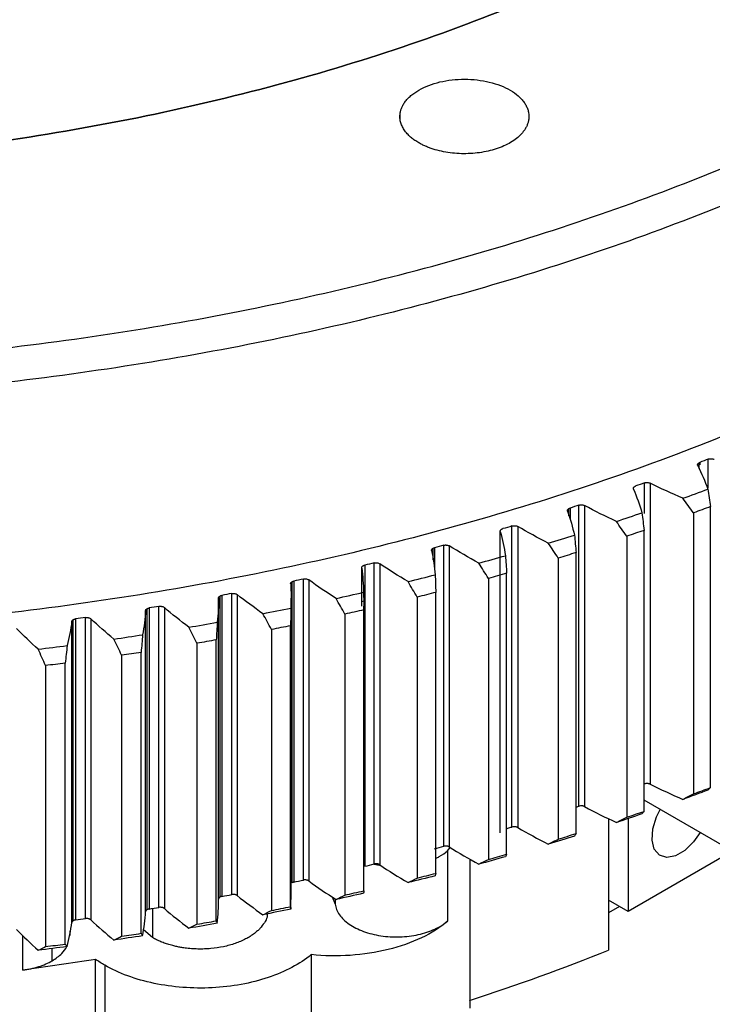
# Model space of a CAD drawing. Header units: millimetres. Extents: x 4624 to 7637, y -669 to 1387.
# Tile 65 of 84: x 7227 to 7284, y 68 to 148. Entities that reach past the tile are written whole.
import ezdxf

# ---------------------------------------------------------------- set-up
doc = ezdxf.new("R2010")
doc.units = ezdxf.units.MM

msp = doc.modelspace()

# ---------------------------------------------------------------- linework, layer by layer
at = {"color": 7, "linetype": 'Continuous', "lineweight": 25}
for p, q in [((7258.333, 140.326), (7258.333, 140.816)), ((7282.652, 111.869), (7282.652, 112.325)), ((7282.714, 112.354), (7282.714, 112.171)), ((7283.402, 110.287), (7283.402, 112.619)), ((7278.202, 108.2), (7278.202, 110.687)), ((7278.67, 110.664), (7278.67, 86.168)), ((7272.064, 108.022), (7272.064, 108.601)), ((7272.152, 108.64), (7272.152, 107.712)), ((7272.875, 84.377), (7272.875, 108.873)), ((7273.34, 108.84), (7273.34, 84.344)), ((7282.205, 108.251), (7282.205, 85.387)), ((7283.586, 85.898), (7283.586, 108.761)), ((7266.48, 82.227), (7266.48, 106.723)), ((7267.428, 82.686), (7267.428, 107.182)), ((7267.891, 107.138), (7267.891, 82.642)), ((7278.179, 83.963), (7278.179, 106.826)), ((7276.764, 106.348), (7276.764, 83.485)), ((7261.002, 104.424), (7261.002, 105.369)), ((7261.119, 105.415), (7261.119, 103.629)), ((7261.87, 81.119), (7261.87, 105.615)), ((7262.33, 105.561), (7262.33, 81.065)), ((7272.644, 82.153), (7272.644, 105.016)), ((7256.211, 79.68), (7256.211, 104.176)), ((7271.198, 104.57), (7271.198, 81.706)), ((7255.203, 100.667), (7255.203, 103.761)), ((7255.446, 103.993), (7255.446, 79.497)), ((7256.666, 104.111), (7256.666, 79.615)), ((7249.535, 78.151), (7249.535, 102.647)), ((7249.681, 102.701), (7249.681, 78.204)), ((7250.457, 78.37), (7250.457, 102.866)), ((7250.908, 102.791), (7250.908, 78.295)), ((7265.516, 102.919), (7265.516, 80.056)), ((7266.991, 80.469), (7266.991, 103.332)), ((7261.227, 78.915), (7261.227, 101.778)), ((7243.559, 76.823), (7243.559, 101.32)), ((7243.672, 76.987), (7243.672, 101.483)), ((7243.832, 101.54), (7243.832, 77.043)), ((7244.62, 77.191), (7244.62, 101.687)), ((7245.065, 101.602), (7245.065, 77.106)), ((7249.459, 76.802), (7249.459, 101.299)), ((7255.36, 101.07), (7255.203, 101.016)), ((7259.725, 101.398), (7259.725, 78.535)), ((7237.621, 75.802), (7237.621, 100.299)), ((7237.734, 75.957), (7237.734, 100.453)), ((7237.909, 100.512), (7237.909, 76.016)), ((7238.706, 76.146), (7238.706, 100.642)), ((7239.145, 100.547), (7239.145, 76.051)), ((7255.363, 77.45), (7255.363, 100.665)), ((7255.363, 77.492), (7255.363, 100.355)), ((7231.618, 74.917), (7231.618, 99.413)), ((7231.73, 75.062), (7231.73, 99.558)), ((7231.921, 99.62), (7231.921, 75.124)), ((7232.726, 75.235), (7232.726, 99.731)), ((7233.158, 99.626), (7233.158, 75.13)), ((7253.836, 100.01), (7253.836, 77.147)), ((7247.857, 98.757), (7247.857, 75.894)), ((7249.406, 76.204), (7249.406, 99.067)), ((7243.366, 75.051), (7243.366, 97.914)), ((7241.797, 97.64), (7241.797, 74.776)), ((7235.666, 96.661), (7235.666, 73.797)), ((7237.252, 74.037), (7237.252, 96.9)), ((7229.473, 95.821), (7229.473, 72.958)), ((7231.074, 73.161), (7231.074, 96.024)), ((7272.644, 84.302), (7272.875, 84.377)), ((7301.622, 71.334), (7278.179, 84.867)), ((7275.282, 83.375), (7275.282, 72.658)), ((7276.873, 83.373), (7276.873, 75.823)), ((7262.185, 80.747), (7262.398, 81.025)), ((7262.185, 80.747), (7262.185, 75.031)), ((7285.36, 80.722), (7276.873, 75.823)), ((7256.201, 79.677), (7256.648, 79.573)), ((7264.032, 67.938), (7264.032, 80.071)), ((7252.785, 77.011), (7253.039, 76.414)), ((7249.442, 76.007), (7249.434, 76.802)), ((7253.039, 76.838), (7253.039, 76.414)), ((7276.873, 75.823), (7275.282, 76.741)), ((7276.171, 76.228), (7275.282, 75.714)), ((7238.181, 76.06), (7238.181, 73.687)), ((7227.629, 71.038), (7227.629, 73.854)), ((7231.483, 73.847), (7231.483, 74.225)), ((7238.181, 73.687), (7237.435, 74.332)), ((7230.019, 71.806), (7230.019, 72.801)), ((7251.096, 72.302), (7251.096, 61.687)), ((7233.544, 62.938), (7233.544, 71.92)), ((7234.292, 71.442), (7234.292, 60.827))]:
    msp.add_line(p, q, dxfattribs=at)
at = {"color": 7, "linetype": 'Continuous', "lineweight": 25, "flags": 128}
msp.add_lwpolyline([(7282.741, 82.233), (7282.21, 81.469), (7281.494, 80.772), (7280.737, 80.335), (7280.022, 80.206), (7279.425, 80.398), (7279.011, 80.89), (7278.825, 81.63), (7278.888, 82.536), (7279.192, 83.512), (7279.491, 84.11)], dxfattribs=at)
at = {"color": 7, "linetype": 'Continuous', "lineweight": 25}
for points, knots in [([(7179.881, 120.349), (7180.272, 120.326), (7181.054, 120.281), (7182.228, 120.22), (7183.403, 120.163), (7184.578, 120.112), (7185.755, 120.066), (7186.932, 120.025), (7188.109, 119.989), (7189.288, 119.959), (7190.467, 119.934), (7193.218, 119.887), (7197.544, 119.871), (7203.438, 119.981), (7209.32, 120.221), (7215.183, 120.591), (7221.018, 121.091), (7228.745, 121.93), (7238.29, 123.299), (7249.492, 125.443), (7260.375, 128.078), (7270.877, 131.187), (7280.933, 134.753), (7290.486, 138.753), (7299.479, 143.165), (7307.859, 147.962), (7315.576, 153.117), (7322.586, 158.598), (7328.845, 164.374), (7334.319, 170.41), (7338.973, 176.671), (7342.783, 183.119), (7345.722, 189.717), (7347.777, 196.426), (7348.933, 203.206), (7349.185, 210.018), (7348.529, 216.82), (7346.972, 223.574), (7344.521, 230.238), (7341.191, 236.775), (7337.002, 243.144), (7332.816, 248.282), (7329.065, 252.271), (7326.054, 255.199), (7322.851, 258.058), (7319.461, 260.843), (7315.888, 263.551), (7312.886, 265.653), (7310.563, 267.194), (7308.987, 268.208), (7307.384, 269.206), (7305.757, 270.192), (7304.65, 270.836), (7304.097, 271.159)], [0, 0, 0, 0, 0.003125, 0.00625, 0.009374, 0.012499, 0.015623, 0.018749, 0.021874, 0.025, 0.028128, 0.031256, 0.046886, 0.06251, 0.078132, 0.093764, 0.109394, 0.125019, 0.156267, 0.187516, 0.218764, 0.250013, 0.281261, 0.312509, 0.343758, 0.375006, 0.406255, 0.437503, 0.468752, 0.5, 0.531249, 0.562497, 0.593745, 0.624994, 0.656242, 0.687491, 0.718739, 0.749988, 0.781236, 0.812485, 0.843733, 0.874982, 0.890603, 0.906236, 0.921865, 0.93749, 0.953112, 0.968744, 0.974999, 0.98125, 0.9875, 0.993749, 1, 1, 1, 1]), ([(7305.511, 270.342), (7311.143, 267.091), (7316.341, 263.59), (7325.748, 256.169), (7329.956, 252.249), (7337.285, 244.085), (7340.405, 239.84), (7345.483, 231.124), (7347.44, 226.653), (7350.147, 217.591), (7350.897, 213), (7351.169, 203.806), (7350.693, 199.203), (7348.525, 190.093), (7346.833, 185.586), (7342.275, 176.775), (7339.409, 172.471), (7332.569, 164.166), (7328.595, 160.166), (7319.634, 152.563), (7314.646, 148.961), (7303.775, 142.24), (7297.891, 139.121), (7285.366, 133.44), (7278.725, 130.878), (7264.841, 126.37), (7257.599, 124.425), (7242.683, 121.197), (7235.01, 119.914), (7219.415, 118.042), (7211.493, 117.453), (7195.585, 116.981), (7187.599, 117.098), (7179.676, 117.567)], [0, 0, 0, 0, 0.0625, 0.0625, 0.125, 0.125, 0.1875, 0.1875, 0.25, 0.25, 0.3125, 0.3125, 0.375, 0.375, 0.4375, 0.4375, 0.5, 0.5, 0.5625, 0.5625, 0.625, 0.625, 0.6875, 0.6875, 0.75, 0.75, 0.8125, 0.8125, 0.875, 0.875, 0.9375, 0.9375, 1, 1, 1, 1]), ([(7107.167, 157.474), (7107.431, 157.323), (7107.959, 157.02), (7108.759, 156.57), (7109.565, 156.125), (7110.378, 155.684), (7111.197, 155.248), (7112.023, 154.816), (7112.857, 154.387), (7113.696, 153.964), (7114.543, 153.544), (7115.396, 153.129), (7117.544, 152.102), (7121.063, 150.516), (7126.081, 148.476), (7131.267, 146.58), (7136.607, 144.834), (7142.09, 143.241), (7149.57, 141.327), (7159.212, 139.335), (7171.13, 137.611), (7183.284, 136.571), (7195.556, 136.223), (7207.828, 136.571), (7219.981, 137.611), (7231.9, 139.335), (7243.468, 141.724), (7254.575, 144.757), (7265.114, 148.403), (7274.982, 152.629), (7284.086, 157.392), (7292.337, 162.647), (7299.657, 168.345), (7305.973, 174.428), (7311.226, 180.84), (7315.366, 187.519), (7318.351, 194.399), (7320.154, 201.415), (7320.757, 208.5), (7320.154, 215.584), (7318.351, 222.6), (7315.366, 229.48), (7311.916, 235.046), (7308.6, 239.365), (7305.84, 242.529), (7302.815, 245.612), (7299.531, 248.606), (7295.997, 251.503), (7293.06, 253.676), (7290.876, 255.187), (7289.54, 256.081), (7288.179, 256.962), (7286.793, 257.83), (7285.384, 258.686), (7284.424, 259.245), (7283.944, 259.525)], [0, 0, 0, 0, 0.002843, 0.005685, 0.008527, 0.011368, 0.014209, 0.017049, 0.01989, 0.022731, 0.025573, 0.028416, 0.03126, 0.046886, 0.062517, 0.078143, 0.093774, 0.1094, 0.125031, 0.156278, 0.187526, 0.218773, 0.25002, 0.281268, 0.312515, 0.343763, 0.37501, 0.406258, 0.437505, 0.468753, 0.5, 0.531248, 0.562495, 0.593743, 0.62499, 0.656237, 0.687485, 0.718732, 0.74998, 0.781227, 0.812475, 0.843722, 0.87497, 0.890596, 0.906227, 0.921853, 0.937483, 0.95311, 0.96874, 0.973952, 0.979161, 0.984369, 0.989577, 0.994787, 1, 1, 1, 1]), ([(7283.944, 259.525), (7284.207, 259.373), (7284.731, 259.068), (7285.509, 258.607), (7286.28, 258.141), (7287.044, 257.672), (7287.8, 257.199), (7288.549, 256.722), (7289.291, 256.241), (7290.025, 255.756), (7290.752, 255.267), (7291.471, 254.775), (7293.25, 253.535), (7295.997, 251.503), (7299.531, 248.606), (7302.815, 245.613), (7305.84, 242.53), (7308.6, 239.365), (7311.915, 235.047), (7315.366, 229.48), (7318.351, 222.6), (7320.154, 215.584), (7320.757, 208.5), (7320.154, 201.415), (7318.351, 194.399), (7315.366, 187.519), (7311.226, 180.84), (7305.973, 174.428), (7299.657, 168.345), (7292.337, 162.647), (7284.086, 157.392), (7274.982, 152.629), (7265.114, 148.403), (7254.575, 144.757), (7243.468, 141.724), (7231.9, 139.335), (7219.981, 137.611), (7207.828, 136.571), (7195.556, 136.223), (7183.284, 136.571), (7171.13, 137.611), (7159.212, 139.335), (7149.57, 141.326), (7142.09, 143.24), (7136.608, 144.834), (7131.267, 146.58), (7126.082, 148.476), (7121.064, 150.516), (7117.3, 152.212), (7114.682, 153.472), (7113.134, 154.244), (7111.607, 155.029), (7110.104, 155.829), (7108.621, 156.643), (7107.652, 157.197), (7107.167, 157.474)], [0, 0, 0, 0, 0.0028432, 0.0056854, 0.0085269, 0.0113679, 0.0142086, 0.0170493, 0.0198901, 0.0227314, 0.0255733, 0.0284161, 0.0312599, 0.0468863, 0.0625168, 0.0781432, 0.0937737, 0.1094001, 0.1250306, 0.156278, 0.1875255, 0.218773, 0.2500204, 0.2812679, 0.3125153, 0.3437628, 0.3750103, 0.4062577, 0.4375052, 0.4687527, 0.5000001, 0.5312476, 0.562495, 0.5937425, 0.62499, 0.6562374, 0.6874849, 0.7187324, 0.7499798, 0.7812273, 0.8124747, 0.8437222, 0.8749697, 0.890596, 0.9062265, 0.9218529, 0.9374834, 0.9531098, 0.9687403, 0.973952, 0.9791611, 0.9843691, 0.9895773, 0.9947871, 1, 1, 1, 1]), ([(7350.955, 188.085), (7350.984, 187.375), (7351.108, 184.315), (7350.358, 178.909), (7348.689, 171.924), (7346.006, 165.039), (7342.414, 158.295), (7337.911, 151.735), (7332.532, 145.4), (7326.308, 139.327), (7319.278, 133.555), (7311.486, 128.12), (7302.978, 123.053), (7293.809, 118.388), (7284.033, 114.153), (7273.712, 110.374), (7262.909, 107.073), (7251.691, 104.272), (7240.127, 101.988), (7228.288, 100.235), (7216.247, 99.021), (7204.08, 98.367), (7191.854, 98.226), (7183.736, 98.6), (7179.676, 98.787)], [0, 0, 0, 0, 0.014197, 0.06114, 0.108083, 0.155026, 0.201969, 0.248912, 0.295855, 0.342798, 0.389741, 0.436684, 0.483627, 0.53057, 0.577513, 0.624456, 0.671399, 0.718342, 0.765285, 0.812228, 0.859171, 0.906114, 0.953057, 1, 1, 1, 1]), ([(7258.333, 140.816), (7258.341, 140.856), (7258.357, 140.935), (7258.39, 141.052), (7258.431, 141.168), (7258.48, 141.284), (7258.566, 141.456), (7258.706, 141.68), (7258.928, 141.949), (7259.195, 142.204), (7259.608, 142.521), (7260.221, 142.873), (7261.084, 143.203), (7262.043, 143.43), (7263.06, 143.543), (7264.095, 143.541), (7265.11, 143.422), (7266.066, 143.191), (7266.924, 142.857), (7267.654, 142.432), (7268.131, 142.016), (7268.422, 141.657), (7268.594, 141.376), (7268.717, 141.087), (7268.783, 140.825), (7268.807, 140.594), (7268.807, 140.395), (7268.788, 140.263), (7268.778, 140.197)], [0, 0, 0, 0, 0.01251, 0.025003, 0.0375, 0.05002, 0.062581, 0.093854, 0.125111, 0.156321, 0.187655, 0.250125, 0.312593, 0.375064, 0.437531, 0.500002, 0.56247, 0.62494, 0.687408, 0.749879, 0.812339, 0.843624, 0.874893, 0.906117, 0.937398, 0.958277, 0.979114, 1, 1, 1, 1]), ([(7259.844, 138.364), (7259.789, 138.396), (7259.681, 138.46), (7259.528, 138.562), (7259.382, 138.666), (7259.245, 138.775), (7259.052, 138.943), (7258.824, 139.179), (7258.599, 139.489), (7258.434, 139.813), (7258.344, 140.107), (7258.307, 140.368), (7258.302, 140.593), (7258.323, 140.742), (7258.333, 140.816)], [0, 0, 0, 0, 0.050055, 0.099989, 0.149903, 0.199894, 0.250062, 0.374863, 0.500017, 0.624818, 0.749972, 0.833313, 0.916503, 1, 1, 1, 1]), ([(7268.778, 140.197), (7268.77, 140.157), (7268.754, 140.076), (7268.72, 139.956), (7268.677, 139.836), (7268.627, 139.718), (7268.568, 139.601), (7268.5, 139.485), (7268.362, 139.276), (7268.115, 138.983), (7267.698, 138.629), (7267.201, 138.311), (7266.442, 137.947), (7265.338, 137.613), (7264.116, 137.47), (7263.13, 137.476), (7262.397, 137.541), (7261.687, 137.664), (7261.126, 137.814), (7260.702, 137.96), (7260.399, 138.082), (7260.111, 138.216), (7259.933, 138.314), (7259.844, 138.364)], [0, 0, 0, 0, 0.017934, 0.035802, 0.053631, 0.071452, 0.089293, 0.107183, 0.125151, 0.18761, 0.250208, 0.312667, 0.375264, 0.500008, 0.624751, 0.68721, 0.749808, 0.812267, 0.874865, 0.906201, 0.937398, 0.968612, 1, 1, 1, 1]), ([(7282.552, 112.099), (7282.547, 112.109), (7282.538, 112.128), (7282.534, 112.158), (7282.537, 112.189), (7282.55, 112.229), (7282.582, 112.278), (7282.629, 112.309), (7282.652, 112.325)], [0, 0, 0, 0, 0.123474, 0.246352, 0.371113, 0.500126, 0.748339, 1, 1, 1, 1]), ([(7283.402, 112.619), (7283.42, 112.626), (7283.456, 112.638), (7283.515, 112.651), (7283.577, 112.658), (7283.661, 112.66), (7283.768, 112.65), (7283.837, 112.622), (7283.872, 112.608)], [0, 0, 0, 0, 0.12556, 0.2488, 0.372886, 0.500921, 0.750297, 1, 1, 1, 1]), ([(7278.202, 110.687), (7278.22, 110.693), (7278.257, 110.704), (7278.317, 110.715), (7278.379, 110.721), (7278.463, 110.721), (7278.569, 110.709), (7278.637, 110.679), (7278.671, 110.665)], [0, 0, 0, 0, 0.12556, 0.2488, 0.372886, 0.500921, 0.750297, 1, 1, 1, 1]), ([(7277.317, 110.186), (7277.313, 110.195), (7277.306, 110.214), (7277.303, 110.243), (7277.307, 110.273), (7277.321, 110.312), (7277.354, 110.358), (7277.399, 110.388), (7277.421, 110.403)], [0, 0, 0, 0, 0.123263, 0.246175, 0.371051, 0.500096, 0.748309, 1, 1, 1, 1]), ([(7271.956, 108.393), (7271.953, 108.405), (7271.946, 108.43), (7271.949, 108.468), (7271.965, 108.511), (7271.999, 108.558), (7272.042, 108.587), (7272.064, 108.601)], [0, 0, 0, 0, 0.165772, 0.330676, 0.49938, 0.747888, 1, 1, 1, 1]), ([(7272.875, 108.873), (7272.893, 108.879), (7272.931, 108.89), (7272.991, 108.899), (7273.054, 108.904), (7273.138, 108.902), (7273.243, 108.887), (7273.309, 108.856), (7273.342, 108.841)], [0, 0, 0, 0, 0.12556, 0.2488, 0.372886, 0.500921, 0.750297, 1, 1, 1, 1]), ([(7266.478, 106.723), (7266.475, 106.735), (7266.47, 106.758), (7266.475, 106.795), (7266.491, 106.836), (7266.525, 106.881), (7266.567, 106.908), (7266.588, 106.922)], [0, 0, 0, 0, 0.165674, 0.330681, 0.499331, 0.747837, 1, 1, 1, 1]), ([(7267.428, 107.182), (7267.447, 107.187), (7267.485, 107.197), (7267.546, 107.205), (7267.609, 107.208), (7267.693, 107.205), (7267.797, 107.187), (7267.861, 107.155), (7267.892, 107.139)], [0, 0, 0, 0, 0.12556, 0.2488, 0.372886, 0.500921, 0.750297, 1, 1, 1, 1]), ([(7260.89, 105.178), (7260.888, 105.19), (7260.884, 105.212), (7260.891, 105.247), (7260.908, 105.286), (7260.942, 105.329), (7260.982, 105.355), (7261.002, 105.369)], [0, 0, 0, 0, 0.165637, 0.330208, 0.497685, 0.747644, 1, 1, 1, 1]), ([(7261.87, 105.615), (7261.89, 105.62), (7261.929, 105.629), (7261.99, 105.636), (7262.053, 105.638), (7262.137, 105.632), (7262.24, 105.612), (7262.301, 105.579), (7262.332, 105.562)], [0, 0, 0, 0, 0.12556, 0.2488, 0.372886, 0.500921, 0.750297, 1, 1, 1, 1]), ([(7256.211, 104.176), (7256.231, 104.18), (7256.27, 104.189), (7256.332, 104.194), (7256.395, 104.194), (7256.478, 104.187), (7256.579, 104.164), (7256.638, 104.129), (7256.668, 104.112)], [0, 0, 0, 0, 0.12556, 0.2488, 0.372886, 0.500921, 0.750297, 1, 1, 1, 1]), ([(7255.201, 103.761), (7255.2, 103.775), (7255.197, 103.802), (7255.209, 103.841), (7255.232, 103.878), (7255.267, 103.913), (7255.299, 103.933), (7255.315, 103.943)], [0, 0, 0, 0, 0.205501, 0.40164, 0.594956, 0.792267, 1, 1, 1, 1]), ([(7249.42, 102.474), (7249.42, 102.487), (7249.419, 102.513), (7249.432, 102.55), (7249.455, 102.585), (7249.49, 102.618), (7249.52, 102.637), (7249.535, 102.647)], [0, 0, 0, 0, 0.2048077, 0.4011921, 0.595117, 0.7927687, 1, 1, 1, 1]), ([(7249.535, 102.647), (7249.55, 102.655), (7249.578, 102.67), (7249.627, 102.688), (7249.663, 102.696), (7249.681, 102.701)], [0, 0, 0, 0, 0.334522, 0.665478, 1, 1, 1, 1]), ([(7250.457, 102.866), (7250.478, 102.87), (7250.517, 102.877), (7250.58, 102.881), (7250.643, 102.88), (7250.725, 102.87), (7250.825, 102.846), (7250.882, 102.81), (7250.91, 102.792)], [0, 0, 0, 0, 0.12556, 0.2488, 0.372886, 0.500921, 0.750297, 1, 1, 1, 1]), ([(7243.557, 101.32), (7243.557, 101.332), (7243.558, 101.356), (7243.572, 101.392), (7243.595, 101.425), (7243.628, 101.456), (7243.657, 101.474), (7243.672, 101.483)], [0, 0, 0, 0, 0.204133, 0.40074, 0.595239, 0.793222, 1, 1, 1, 1]), ([(7243.672, 101.483), (7243.687, 101.491), (7243.719, 101.508), (7243.773, 101.527), (7243.812, 101.535), (7243.832, 101.54)], [0, 0, 0, 0, 0.334752, 0.665248, 1, 1, 1, 1]), ([(7244.62, 101.687), (7244.64, 101.691), (7244.68, 101.697), (7244.743, 101.7), (7244.806, 101.697), (7244.888, 101.686), (7244.986, 101.659), (7245.04, 101.622), (7245.067, 101.603)], [0, 0, 0, 0, 0.12556, 0.2488, 0.372886, 0.500921, 0.750297, 1, 1, 1, 1]), ([(7237.619, 100.299), (7237.62, 100.31), (7237.622, 100.333), (7237.637, 100.367), (7237.66, 100.398), (7237.692, 100.427), (7237.72, 100.444), (7237.734, 100.453)], [0, 0, 0, 0, 0.203475, 0.400279, 0.595317, 0.793626, 1, 1, 1, 1]), ([(7237.734, 100.453), (7237.746, 100.46), (7237.771, 100.473), (7237.814, 100.49), (7237.86, 100.503), (7237.893, 100.509), (7237.909, 100.512)], [0, 0, 0, 0, 0.252106, 0.5, 0.747894, 1, 1, 1, 1]), ([(7238.706, 100.642), (7238.727, 100.645), (7238.767, 100.65), (7238.83, 100.652), (7238.893, 100.647), (7238.974, 100.634), (7239.07, 100.606), (7239.121, 100.567), (7239.147, 100.547)], [0, 0, 0, 0, 0.12556, 0.2488, 0.372886, 0.500921, 0.750297, 1, 1, 1, 1]), ([(7231.616, 99.413), (7231.618, 99.424), (7231.622, 99.446), (7231.637, 99.477), (7231.66, 99.506), (7231.691, 99.534), (7231.717, 99.55), (7231.73, 99.558)], [0, 0, 0, 0, 0.202827, 0.399803, 0.595348, 0.793976, 1, 1, 1, 1]), ([(7231.73, 99.558), (7231.744, 99.566), (7231.771, 99.58), (7231.817, 99.598), (7231.867, 99.611), (7231.903, 99.617), (7231.921, 99.62)], [0, 0, 0, 0, 0.252449, 0.5, 0.747551, 1, 1, 1, 1]), ([(7232.726, 99.731), (7232.747, 99.734), (7232.788, 99.739), (7232.85, 99.738), (7232.913, 99.733), (7232.993, 99.718), (7233.087, 99.687), (7233.136, 99.647), (7233.16, 99.627)], [0, 0, 0, 0, 0.12556, 0.2488, 0.372886, 0.500921, 0.750297, 1, 1, 1, 1]), ([(7278.671, 86.168), (7278.655, 86.176), (7278.622, 86.191), (7278.567, 86.208), (7278.507, 86.219), (7278.424, 86.227), (7278.315, 86.224), (7278.24, 86.202), (7278.202, 86.19)], [0, 0, 0, 0, 0.124456, 0.247063, 0.371245, 0.5003, 0.74849, 1, 1, 1, 1]), ([(7273.342, 84.344), (7273.326, 84.352), (7273.295, 84.368), (7273.24, 84.386), (7273.181, 84.399), (7273.098, 84.408), (7272.99, 84.408), (7272.913, 84.387), (7272.875, 84.377)], [0, 0, 0, 0, 0.124456, 0.247063, 0.371245, 0.5003, 0.74849, 1, 1, 1, 1]), ([(7266.991, 82.557), (7267.028, 82.568), (7267.174, 82.611), (7267.32, 82.654), (7267.428, 82.686)], [0, 0, 0, 0, 0.257599, 1, 1, 1, 1]), ([(7267.892, 82.643), (7267.877, 82.651), (7267.847, 82.667), (7267.794, 82.687), (7267.736, 82.701), (7267.654, 82.712), (7267.545, 82.714), (7267.467, 82.695), (7267.428, 82.686)], [0, 0, 0, 0, 0.124456, 0.247063, 0.371245, 0.5003, 0.74849, 1, 1, 1, 1]), ([(7262.332, 81.066), (7262.317, 81.074), (7262.288, 81.091), (7262.236, 81.112), (7262.179, 81.127), (7262.098, 81.14), (7261.99, 81.145), (7261.91, 81.128), (7261.87, 81.119)], [0, 0, 0, 0, 0.124456, 0.247063, 0.371245, 0.5003, 0.74849, 1, 1, 1, 1]), ([(7261.227, 80.15), (7261.325, 80.193), (7261.705, 80.356), (7261.981, 80.581), (7262.185, 80.747)], [0, 0, 0, 0, 0.258279, 1, 1, 1, 1]), ([(7256.668, 79.616), (7256.654, 79.625), (7256.626, 79.643), (7256.576, 79.664), (7256.519, 79.681), (7256.439, 79.696), (7256.332, 79.702), (7256.251, 79.687), (7256.211, 79.68)], [0, 0, 0, 0, 0.124456, 0.247063, 0.371245, 0.5003, 0.74849, 1, 1, 1, 1]), ([(7249.681, 78.204), (7249.663, 78.2), (7249.627, 78.192), (7249.578, 78.173), (7249.55, 78.158), (7249.535, 78.151)], [0, 0, 0, 0, 0.334522, 0.665478, 1, 1, 1, 1]), ([(7250.91, 78.295), (7250.897, 78.305), (7250.87, 78.323), (7250.821, 78.346), (7250.766, 78.364), (7250.687, 78.38), (7250.58, 78.39), (7250.498, 78.376), (7250.457, 78.37)], [0, 0, 0, 0, 0.124456, 0.247063, 0.371245, 0.5003, 0.74849, 1, 1, 1, 1]), ([(7243.672, 76.987), (7243.657, 76.978), (7243.628, 76.96), (7243.595, 76.929), (7243.572, 76.895), (7243.558, 76.86), (7243.557, 76.836), (7243.557, 76.823)], [0, 0, 0, 0, 0.20675, 0.404721, 0.599221, 0.795842, 1, 1, 1, 1]), ([(7243.832, 77.043), (7243.812, 77.039), (7243.773, 77.031), (7243.719, 77.012), (7243.687, 76.995), (7243.672, 76.987)], [0, 0, 0, 0, 0.334752, 0.665248, 1, 1, 1, 1]), ([(7245.067, 77.107), (7245.054, 77.116), (7245.029, 77.135), (7244.981, 77.159), (7244.927, 77.178), (7244.85, 77.197), (7244.743, 77.208), (7244.661, 77.197), (7244.62, 77.191)], [0, 0, 0, 0, 0.124456, 0.247063, 0.371245, 0.5003, 0.74849, 1, 1, 1, 1]), ([(7239.147, 76.051), (7239.135, 76.061), (7239.111, 76.081), (7239.065, 76.105), (7239.013, 76.126), (7238.936, 76.146), (7238.831, 76.16), (7238.748, 76.151), (7238.706, 76.146)], [0, 0, 0, 0, 0.1244565, 0.2470635, 0.3712452, 0.5003004, 0.7484904, 1, 1, 1, 1]), ([(7253.039, 76.414), (7253.078, 76.116), (7253.198, 75.823), (7253.586, 75.271), (7253.855, 75.012), (7254.516, 74.554), (7254.909, 74.355), (7255.78, 74.036), (7256.259, 73.915), (7257.258, 73.764), (7257.777, 73.734), (7258.808, 73.766), (7259.319, 73.828), (7260.284, 74.04), (7260.738, 74.19), (7261.545, 74.561), (7261.899, 74.783), (7262.185, 75.031)], [0, 0, 0, 0, 0.125, 0.125, 0.25, 0.25, 0.375, 0.375, 0.5, 0.5, 0.625, 0.625, 0.75, 0.75, 0.875, 0.875, 1, 1, 1, 1]), ([(7237.734, 75.957), (7237.72, 75.948), (7237.692, 75.931), (7237.66, 75.902), (7237.637, 75.87), (7237.622, 75.837), (7237.62, 75.814), (7237.619, 75.802)], [0, 0, 0, 0, 0.206342, 0.404636, 0.599676, 0.796497, 1, 1, 1, 1]), ([(7237.909, 76.016), (7237.893, 76.013), (7237.86, 76.007), (7237.814, 75.994), (7237.771, 75.977), (7237.746, 75.964), (7237.734, 75.957)], [0, 0, 0, 0, 0.252106, 0.5, 0.747894, 1, 1, 1, 1]), ([(7247.512, 75.62), (7247.515, 75.574), (7247.535, 75.201), (7247.26, 74.852), (7247.019, 74.547)], [0, 0, 0, 0, 0.123311, 1, 1, 1, 1]), ([(7231.73, 75.062), (7231.717, 75.054), (7231.691, 75.038), (7231.66, 75.01), (7231.637, 74.981), (7231.622, 74.949), (7231.618, 74.928), (7231.616, 74.917)], [0, 0, 0, 0, 0.205987, 0.404598, 0.600145, 0.79714, 1, 1, 1, 1]), ([(7231.921, 75.124), (7231.903, 75.121), (7231.867, 75.115), (7231.817, 75.101), (7231.771, 75.084), (7231.744, 75.07), (7231.73, 75.062)], [0, 0, 0, 0, 0.252449, 0.5, 0.747551, 1, 1, 1, 1]), ([(7233.16, 75.131), (7233.149, 75.141), (7233.126, 75.161), (7233.082, 75.187), (7233.031, 75.208), (7232.956, 75.23), (7232.851, 75.247), (7232.768, 75.239), (7232.726, 75.235)], [0, 0, 0, 0, 0.124456, 0.247063, 0.371245, 0.5003, 0.74849, 1, 1, 1, 1]), ([(7247.019, 74.547), (7246.988, 74.51), (7246.925, 74.437), (7246.821, 74.331), (7246.711, 74.226), (7246.594, 74.125), (7246.408, 73.976), (7246.137, 73.787), (7245.761, 73.571), (7245.351, 73.378), (7244.764, 73.151), (7243.963, 72.93), (7243.104, 72.802), (7242.402, 72.758), (7241.872, 72.754), (7241.343, 72.78), (7240.88, 72.829), (7240.482, 72.89), (7240.147, 72.955), (7239.93, 73.008), (7239.822, 73.035)], [0, 0, 0, 0, 0.0250613, 0.0500616, 0.0750381, 0.1000281, 0.1250688, 0.1876151, 0.2500967, 0.312643, 0.3751246, 0.5000071, 0.6248895, 0.687436, 0.7499174, 0.8124637, 0.8750255, 0.916691, 0.9582917, 1, 1, 1, 1]), ([(7262.185, 75.031), (7261.595, 74.521), (7260.877, 74.06), (7259.241, 73.276), (7258.324, 72.953), (7256.368, 72.471), (7255.329, 72.313), (7253.216, 72.174), (7252.143, 72.194), (7251.096, 72.302)], [0, 0, 0, 0, 0.25, 0.25, 0.5, 0.5, 0.75, 0.75, 1, 1, 1, 1]), ([(7230.019, 71.806), (7230.301, 71.99), (7230.825, 72.331), (7231.094, 72.758), (7231.218, 72.955)], [0, 0, 0, 0, 0.539319, 1, 1, 1, 1]), ([(7239.822, 73.035), (7239.754, 73.053), (7239.619, 73.089), (7239.421, 73.149), (7239.228, 73.213), (7239.041, 73.281), (7238.858, 73.353), (7238.681, 73.43), (7238.509, 73.511), (7238.342, 73.597), (7238.235, 73.657), (7238.181, 73.687)], [0, 0, 0, 0, 0.111968, 0.223295, 0.334162, 0.444751, 0.555249, 0.665838, 0.776705, 0.888032, 1, 1, 1, 1]), ([(7251.096, 72.302), (7250.638, 71.923), (7250.108, 71.572), (7248.929, 70.946), (7248.28, 70.67), (7246.894, 70.207), (7246.157, 70.019), (7244.63, 69.739), (7243.84, 69.648), (7242.244, 69.566), (7241.439, 69.576), (7239.85, 69.696), (7239.067, 69.806), (7237.562, 70.122), (7236.839, 70.327), (7235.487, 70.824), (7234.859, 71.115), (7234.292, 71.442)], [0, 0, 0, 0, 0.125, 0.125, 0.25, 0.25, 0.375, 0.375, 0.5, 0.5, 0.625, 0.625, 0.75, 0.75, 0.875, 0.875, 1, 1, 1, 1]), ([(7227.629, 71.038), (7228.079, 71.099), (7228.513, 71.196), (7229.32, 71.456), (7229.692, 71.618), (7230.019, 71.806)], [0, 0, 0, 0, 0.5, 0.5, 1, 1, 1, 1])]:
    msp.add_open_spline(points, degree=3, knots=knots, dxfattribs=at)
for points in [[(7282.652, 112.325), (7282.671, 112.336), (7282.691, 112.345), (7282.714, 112.354)], [(7283.402, 112.619), (7283.173, 112.531), (7282.943, 112.442), (7282.714, 112.354)], [(7282.554, 112.099), (7282.859, 111.466), (7283.132, 110.828), (7283.37, 110.185)], [(7278.202, 110.687), (7277.967, 110.603), (7277.732, 110.52), (7277.496, 110.437)], [(7281.339, 109.434), (7280.428, 109.829), (7279.538, 110.239), (7278.67, 110.664)], [(7277.319, 110.186), (7277.581, 109.547), (7277.81, 108.902), (7278.005, 108.255)], [(7277.421, 110.403), (7277.433, 110.409), (7277.456, 110.422), (7277.483, 110.432), (7277.496, 110.437)], [(7281.339, 109.434), (7282.019, 109.682), (7282.696, 109.932), (7283.37, 110.185)], [(7283.37, 110.185), (7283.445, 109.711), (7283.517, 109.236), (7283.586, 108.761)], [(7282.205, 108.251), (7281.914, 108.644), (7281.626, 109.038), (7281.339, 109.434)], [(7271.958, 108.393), (7272.177, 107.748), (7272.361, 107.099), (7272.512, 106.448)], [(7272.064, 108.601), (7272.077, 108.609), (7272.105, 108.623), (7272.136, 108.634), (7272.152, 108.64)], [(7272.875, 108.873), (7272.634, 108.795), (7272.393, 108.717), (7272.152, 108.64)], [(7275.924, 107.551), (7275.041, 107.965), (7274.179, 108.395), (7273.34, 108.84)], [(7275.924, 107.551), (7276.621, 107.782), (7277.314, 108.017), (7278.005, 108.255)], [(7278.005, 108.255), (7278.066, 107.779), (7278.124, 107.303), (7278.179, 106.826)], [(7283.586, 108.761), (7283.127, 108.589), (7282.666, 108.419), (7282.205, 108.251)], [(7276.764, 106.348), (7276.482, 106.747), (7276.202, 107.148), (7275.924, 107.551)], [(7266.48, 106.723), (7266.654, 106.073), (7266.795, 105.421), (7266.901, 104.767)], [(7266.588, 106.922), (7266.604, 106.931), (7266.635, 106.947), (7266.672, 106.959), (7266.69, 106.965)], [(7267.428, 107.182), (7267.182, 107.109), (7266.936, 107.037), (7266.69, 106.965)], [(7270.385, 105.791), (7269.53, 106.226), (7268.699, 106.675), (7267.891, 107.138)], [(7278.179, 106.826), (7277.708, 106.665), (7277.237, 106.506), (7276.764, 106.348)], [(7270.385, 105.791), (7271.097, 106.007), (7271.806, 106.226), (7272.512, 106.448)], [(7271.198, 104.57), (7270.925, 104.975), (7270.654, 105.383), (7270.385, 105.791)], [(7272.512, 106.448), (7272.559, 105.971), (7272.603, 105.493), (7272.644, 105.016)], [(7260.892, 105.178), (7261.022, 104.525), (7261.118, 103.87), (7261.179, 103.214)], [(7261.002, 105.369), (7261.02, 105.378), (7261.055, 105.396), (7261.097, 105.409), (7261.119, 105.415)], [(7261.87, 105.615), (7261.62, 105.548), (7261.369, 105.482), (7261.119, 105.415)], [(7264.731, 104.159), (7263.906, 104.612), (7263.106, 105.08), (7262.33, 105.561)], [(7272.644, 105.016), (7272.163, 104.866), (7271.681, 104.717), (7271.198, 104.57)], [(7256.211, 104.176), (7255.956, 104.115), (7255.701, 104.054), (7255.446, 103.993)], [(7264.731, 104.159), (7265.457, 104.358), (7266.18, 104.561), (7266.901, 104.767)], [(7265.516, 102.919), (7265.252, 103.331), (7264.99, 103.744), (7264.731, 104.159)], [(7266.901, 104.767), (7266.934, 104.289), (7266.964, 103.81), (7266.991, 103.332)], [(7255.203, 103.761), (7255.289, 103.106), (7255.34, 102.449), (7255.357, 101.792)], [(7255.315, 103.943), (7255.335, 103.953), (7255.374, 103.974), (7255.422, 103.987), (7255.446, 103.993)], [(7258.97, 102.656), (7258.177, 103.127), (7257.409, 103.613), (7256.666, 104.111)], [(7250.457, 102.866), (7250.199, 102.81), (7249.94, 102.755), (7249.681, 102.701)], [(7253.111, 101.284), (7252.351, 101.774), (7251.616, 102.276), (7250.908, 102.791)], [(7258.97, 102.656), (7259.709, 102.839), (7260.445, 103.025), (7261.179, 103.214)], [(7259.725, 101.398), (7259.471, 101.816), (7259.219, 102.235), (7258.97, 102.656)], [(7261.179, 103.214), (7261.199, 102.735), (7261.215, 102.257), (7261.227, 101.778)], [(7266.991, 103.332), (7266.5, 103.193), (7266.009, 103.055), (7265.516, 102.919)], [(7249.422, 102.474), (7249.463, 101.818), (7249.47, 101.16), (7249.442, 100.503)], [(7253.111, 101.284), (7253.862, 101.45), (7254.61, 101.62), (7255.357, 101.792)], [(7255.357, 101.792), (7255.362, 101.313), (7255.364, 100.834), (7255.363, 100.355)], [(7261.227, 101.778), (7260.728, 101.65), (7260.227, 101.523), (7259.725, 101.398)], [(7243.559, 101.32), (7243.555, 100.662), (7243.517, 100.005), (7243.444, 99.349)], [(7244.62, 101.687), (7244.357, 101.638), (7244.095, 101.589), (7243.832, 101.54)], [(7247.163, 100.047), (7246.437, 100.553), (7245.737, 101.072), (7245.065, 101.602)], [(7253.836, 100.01), (7253.592, 100.434), (7253.35, 100.858), (7253.111, 101.284)], [(7237.621, 100.299), (7237.572, 99.642), (7237.49, 98.986), (7237.373, 98.332)], [(7238.706, 100.642), (7238.441, 100.598), (7238.175, 100.555), (7237.909, 100.512)], [(7241.136, 98.945), (7240.445, 99.467), (7239.781, 100.002), (7239.145, 100.547)], [(7247.163, 100.047), (7247.925, 100.196), (7248.685, 100.348), (7249.442, 100.503)], [(7249.442, 100.503), (7249.433, 100.024), (7249.421, 99.546), (7249.406, 99.067)], [(7255.363, 100.355), (7254.855, 100.239), (7254.346, 100.124), (7253.836, 100.01)], [(7231.618, 99.413), (7231.525, 98.758), (7231.398, 98.104), (7231.237, 97.454)], [(7232.726, 99.731), (7232.458, 99.694), (7232.189, 99.657), (7231.921, 99.62)], [(7235.039, 97.981), (7234.384, 98.518), (7233.756, 99.067), (7233.158, 99.626)], [(7247.857, 98.757), (7247.623, 99.186), (7247.392, 99.616), (7247.163, 100.047)], [(7228.881, 97.155), (7228.262, 97.707), (7227.673, 98.27), (7227.113, 98.842)], [(7241.136, 98.945), (7241.907, 99.077), (7242.677, 99.211), (7243.444, 99.349)], [(7241.797, 97.64), (7241.574, 98.074), (7241.354, 98.509), (7241.136, 98.945)], [(7243.444, 99.349), (7243.422, 98.871), (7243.395, 98.393), (7243.366, 97.914)], [(7249.406, 99.067), (7248.89, 98.962), (7248.374, 98.859), (7247.857, 98.757)], [(7235.039, 97.981), (7235.818, 98.095), (7236.596, 98.212), (7237.373, 98.332)], [(7235.666, 96.661), (7235.454, 97.1), (7235.245, 97.54), (7235.039, 97.981)], [(7237.373, 98.332), (7237.336, 97.855), (7237.296, 97.377), (7237.252, 96.9)], [(7243.366, 97.914), (7242.844, 97.821), (7242.321, 97.73), (7241.797, 97.64)], [(7228.881, 97.155), (7229.667, 97.252), (7230.453, 97.351), (7231.237, 97.454)], [(7229.473, 95.821), (7229.273, 96.265), (7229.075, 96.71), (7228.881, 97.155)], [(7231.237, 97.454), (7231.186, 96.977), (7231.132, 96.501), (7231.074, 96.024)], [(7237.252, 96.9), (7236.724, 96.818), (7236.195, 96.739), (7235.666, 96.661)], [(7231.074, 96.024), (7230.541, 95.955), (7230.007, 95.888), (7229.473, 95.821)], [(7278.67, 86.168), (7279.538, 85.742), (7280.428, 85.332), (7281.339, 84.938)], [(7282.205, 85.387), (7282.666, 85.556), (7283.127, 85.726), (7283.586, 85.898)], [(7283.586, 85.898), (7283.517, 85.829), (7283.445, 85.759), (7283.37, 85.689)], [(7283.37, 85.689), (7282.696, 85.436), (7282.019, 85.185), (7281.339, 84.938)], [(7281.339, 84.938), (7281.626, 85.086), (7281.914, 85.236), (7282.205, 85.388)], [(7273.34, 84.344), (7274.179, 83.899), (7275.041, 83.469), (7275.924, 83.055)], [(7278.005, 83.759), (7277.314, 83.521), (7276.621, 83.286), (7275.924, 83.055)], [(7275.924, 83.055), (7276.202, 83.196), (7276.482, 83.34), (7276.764, 83.485)], [(7276.764, 83.485), (7277.237, 83.643), (7277.708, 83.802), (7278.179, 83.963)], [(7278.179, 83.963), (7278.124, 83.895), (7278.066, 83.827), (7278.005, 83.759)], [(7267.891, 82.642), (7268.699, 82.179), (7269.53, 81.729), (7270.385, 81.295)], [(7272.512, 81.952), (7271.806, 81.73), (7271.097, 81.511), (7270.385, 81.295)], [(7271.198, 81.706), (7271.681, 81.854), (7272.163, 82.003), (7272.644, 82.153)], [(7272.644, 82.153), (7272.603, 82.086), (7272.559, 82.019), (7272.512, 81.952)], [(7261.119, 80.919), (7261.369, 80.985), (7261.62, 81.052), (7261.87, 81.119)], [(7262.33, 81.065), (7263.106, 80.584), (7263.906, 80.116), (7264.731, 79.663)], [(7270.385, 81.295), (7270.654, 81.431), (7270.925, 81.568), (7271.198, 81.706)], [(7266.901, 80.27), (7266.18, 80.065), (7265.457, 79.862), (7264.731, 79.663)], [(7265.516, 80.056), (7266.009, 80.192), (7266.5, 80.33), (7266.991, 80.469)], [(7266.991, 80.469), (7266.964, 80.403), (7266.934, 80.337), (7266.901, 80.27)], [(7255.446, 79.497), (7255.701, 79.557), (7255.956, 79.618), (7256.211, 79.68)], [(7256.666, 79.615), (7257.409, 79.117), (7258.177, 78.631), (7258.97, 78.16)], [(7264.731, 79.663), (7264.99, 79.792), (7265.252, 79.923), (7265.516, 80.056)], [(7261.179, 78.718), (7260.445, 78.528), (7259.709, 78.342), (7258.97, 78.16)], [(7258.97, 78.16), (7259.219, 78.283), (7259.471, 78.409), (7259.725, 78.535)], [(7259.725, 78.535), (7260.227, 78.66), (7260.728, 78.787), (7261.227, 78.915)], [(7261.227, 78.915), (7261.215, 78.849), (7261.199, 78.783), (7261.179, 78.718)], [(7249.681, 78.204), (7249.94, 78.259), (7250.199, 78.314), (7250.457, 78.37)], [(7250.908, 78.295), (7251.616, 77.78), (7252.351, 77.277), (7253.111, 76.788)], [(7243.832, 77.043), (7244.095, 77.092), (7244.357, 77.142), (7244.62, 77.191)], [(7245.065, 77.106), (7245.737, 76.576), (7246.437, 76.057), (7247.163, 75.551)], [(7255.357, 77.296), (7254.61, 77.123), (7253.862, 76.954), (7253.111, 76.788)], [(7253.111, 76.788), (7253.35, 76.907), (7253.592, 77.026), (7253.836, 77.147)], [(7253.836, 77.147), (7254.346, 77.261), (7254.855, 77.376), (7255.363, 77.492)], [(7255.363, 77.492), (7255.364, 77.427), (7255.362, 77.361), (7255.357, 77.296)], [(7237.909, 76.016), (7238.175, 76.059), (7238.441, 76.102), (7238.706, 76.146)], [(7243.444, 74.853), (7243.517, 75.509), (7243.555, 76.166), (7243.559, 76.823)], [(7247.857, 75.894), (7248.374, 75.995), (7248.89, 76.099), (7249.406, 76.204)], [(7249.406, 76.204), (7249.421, 76.138), (7249.433, 76.072), (7249.442, 76.007)], [(7237.373, 73.836), (7237.49, 74.49), (7237.572, 75.146), (7237.621, 75.802)], [(7239.145, 76.051), (7239.781, 75.505), (7240.445, 74.971), (7241.136, 74.449)], [(7249.442, 76.007), (7248.685, 75.852), (7247.925, 75.699), (7247.163, 75.551)], [(7247.163, 75.551), (7247.392, 75.664), (7247.623, 75.778), (7247.857, 75.894)], [(7231.237, 72.958), (7231.398, 73.608), (7231.525, 74.262), (7231.618, 74.917)], [(7231.921, 75.124), (7232.189, 75.16), (7232.458, 75.198), (7232.726, 75.235)], [(7233.158, 75.13), (7233.756, 74.571), (7234.384, 74.022), (7235.039, 73.485)], [(7243.444, 74.853), (7242.677, 74.715), (7241.907, 74.58), (7241.136, 74.449)], [(7241.136, 74.449), (7241.354, 74.557), (7241.574, 74.666), (7241.797, 74.776)], [(7241.797, 74.776), (7242.321, 74.866), (7242.844, 74.958), (7243.366, 75.051)], [(7243.366, 75.051), (7243.395, 74.985), (7243.422, 74.919), (7243.444, 74.853)], [(7227.113, 74.346), (7227.673, 73.774), (7228.262, 73.211), (7228.881, 72.659)], [(7237.373, 73.836), (7236.596, 73.716), (7235.818, 73.598), (7235.039, 73.485)], [(7235.039, 73.485), (7235.245, 73.588), (7235.454, 73.692), (7235.666, 73.798)], [(7235.666, 73.797), (7236.195, 73.876), (7236.724, 73.955), (7237.252, 74.037)], [(7237.252, 74.037), (7237.296, 73.97), (7237.336, 73.903), (7237.373, 73.836)], [(7228.881, 72.659), (7229.075, 72.758), (7229.273, 72.858), (7229.473, 72.958)], [(7231.237, 72.958), (7230.453, 72.855), (7229.667, 72.755), (7228.881, 72.659)], [(7229.473, 72.958), (7230.007, 73.024), (7230.541, 73.092), (7231.074, 73.161)], [(7231.074, 73.161), (7231.132, 73.093), (7231.186, 73.025), (7231.237, 72.958)], [(7263.975, 68.582), (7267.853, 69.836), (7271.628, 71.197), (7275.282, 72.658)], [(7233.544, 71.92), (7231.584, 71.601), (7229.611, 71.307), (7227.629, 71.038)], [(7234.292, 71.442), (7234.029, 71.594), (7233.779, 71.754), (7233.544, 71.92)]]:
    msp.add_open_spline(points, degree=3, dxfattribs=at)

doc.saveas('drawing.dxf')
